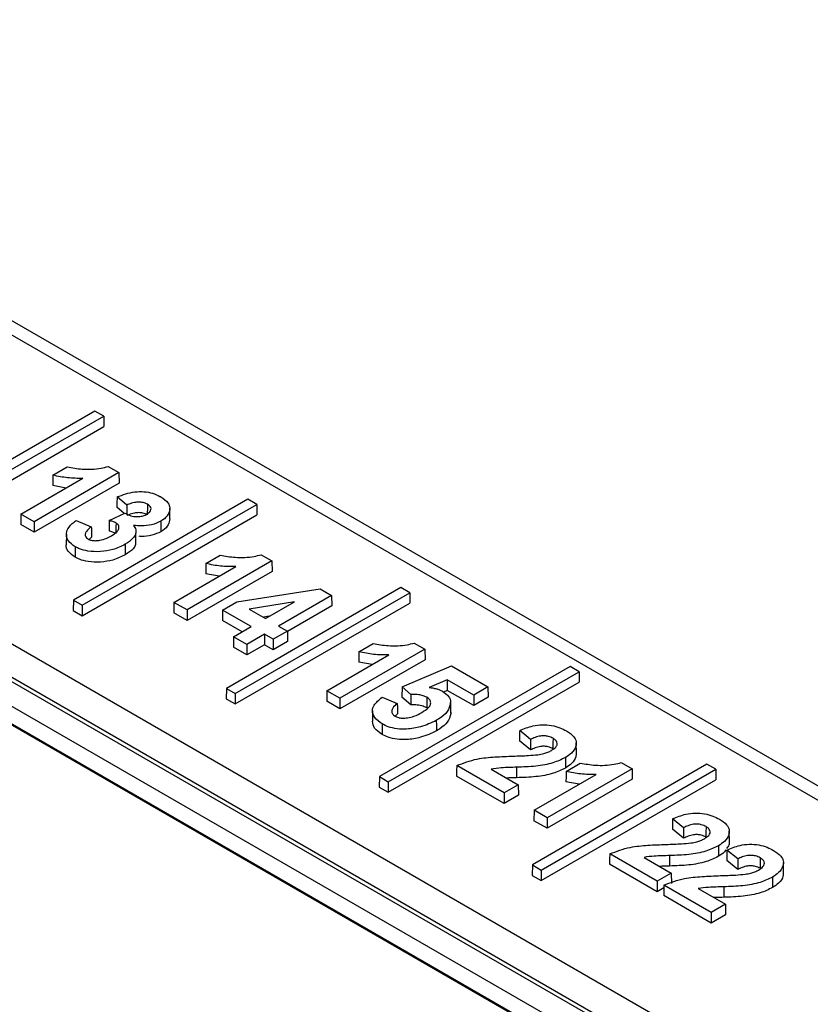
# Paper-space layout 'Sheet1' of a CAD drawing. Header units: millimetres. Extents: x -1 to 420, y -14 to 297.
# Tile 102 of 110: x 336.99 to 340.71, y 250.73 to 255.36. Entities that reach past the tile are written whole.
import ezdxf

# ---------------------------------------------------------------- set-up
doc = ezdxf.new("R2010")
doc.units = ezdxf.units.MM

psp = doc.layouts.new('Sheet1')

# ---------------------------------------------------------------- linework, layer by layer
at = {"color": 7, "linetype": 'Continuous', "lineweight": 25}
for p, q in [((341.124, 251.4703), (333.7676, 255.7171)), ((341.224, 251.4802), (333.8676, 255.727)), ((344.2703, 248.2019), (332.1363, 255.2067)), ((343.9499, 248.211), (332.0456, 255.0832)), ((343.9799, 248.214), (332.0756, 255.0862)), ((343.749, 248.211), (332.0456, 254.9672)), ((343.677, 248.1694), (332.0456, 254.8841)), ((343.5598, 248.2323), (332.1046, 254.8452)), ((337.3466, 253.52), (336.5271, 253.0469)), ((336.5688, 253.0228), (337.3883, 253.4959)), ((337.3883, 253.4959), (337.3466, 253.52)), ((337.3883, 253.4959), (337.389, 253.4469)), ((336.5688, 252.9734), (337.389, 253.4469)), ((337.1495, 253.2186), (337.2162, 253.2571)), ((337.4087, 253.2597), (337.4592, 253.2305)), ((337.4592, 253.2305), (337.0604, 253.0003)), ((337.4592, 253.2305), (337.4599, 253.1815)), ((336.9989, 253.0358), (337.29, 253.2039)), ((337.4599, 253.1815), (337.0604, 252.9509)), ((337.2113, 253.1584), (337.1486, 253.1695)), ((338.065, 253.1053), (337.2455, 252.6322)), ((337.2872, 252.6081), (338.1067, 253.0812)), ((337.4964, 253.0782), (337.4503, 253.1166)), ((338.1067, 253.0812), (338.065, 253.1053)), ((338.1067, 253.0812), (338.1074, 253.0322)), ((336.9989, 253.0358), (336.9981, 252.9868)), ((337.0604, 253.0003), (336.9989, 253.0358)), ((337.2872, 252.5587), (338.1074, 253.0322)), ((337.4136, 253.0056), (337.4875, 253.0405)), ((337.4841, 253.0389), (337.4496, 253.0677)), ((337.6983, 253.0148), (337.6977, 253.0638)), ((337.0604, 252.9509), (336.9981, 252.9868)), ((337.0604, 253.0003), (337.0604, 252.9509)), ((337.2577, 253.0054), (337.3295, 252.9758)), ((337.2123, 252.9406), (337.2118, 252.8916)), ((337.5385, 252.8969), (337.538, 252.9459)), ((337.3302, 252.9269), (337.3191, 252.9169)), ((337.8679, 252.8039), (337.9346, 252.8424)), ((338.1271, 252.8449), (338.1776, 252.8158)), ((338.1776, 252.8158), (337.7788, 252.5855)), ((338.1776, 252.8158), (338.1784, 252.7668)), ((337.7173, 252.6211), (338.0084, 252.7891)), ((338.1784, 252.7668), (337.7788, 252.5361)), ((337.9297, 252.7437), (337.867, 252.7548)), ((338.7834, 252.6905), (337.9639, 252.2174)), ((338.0056, 252.1934), (338.8251, 252.6665)), ((338.0123, 252.6237), (338.4042, 252.6849)), ((338.4042, 252.6849), (338.4578, 252.654)), ((338.8251, 252.6665), (338.7834, 252.6905)), ((338.8251, 252.6665), (338.8259, 252.6175)), ((337.2455, 252.6322), (337.2448, 252.5832)), ((337.2455, 252.6322), (337.2872, 252.6081)), ((337.7173, 252.6211), (337.7165, 252.5721)), ((337.7788, 252.5855), (337.7173, 252.6211)), ((337.9456, 252.5851), (338.0123, 252.6237)), ((338.0056, 252.144), (338.8259, 252.6175)), ((338.2832, 252.6242), (338.0706, 252.59)), ((338.1472, 252.5458), (338.2832, 252.6242)), ((338.4578, 252.654), (338.2087, 252.5102)), ((338.4578, 252.654), (338.4585, 252.605)), ((337.2448, 252.5832), (337.2872, 252.5587)), ((337.2872, 252.6081), (337.2872, 252.5587)), ((337.7788, 252.5361), (337.7165, 252.5721)), ((337.7788, 252.5855), (337.7788, 252.5361)), ((337.9456, 252.5851), (337.9449, 252.5361)), ((338.0805, 252.5072), (337.9456, 252.5851)), ((338.0706, 252.59), (338.1472, 252.5458)), ((338.4585, 252.605), (338.2503, 252.4848)), ((338.0377, 252.4825), (337.9449, 252.5361)), ((338.1647, 252.5559), (338.1374, 252.5515)), ((337.9975, 252.4593), (338.0805, 252.5072)), ((338.142, 252.4717), (338.059, 252.4238)), ((338.1835, 252.4478), (338.142, 252.4717)), ((338.142, 252.4717), (338.142, 252.4223)), ((338.2503, 252.4863), (338.1835, 252.4478)), ((338.2087, 252.5102), (338.2503, 252.4863)), ((338.2503, 252.4863), (338.251, 252.4373)), ((337.9975, 252.4593), (337.9967, 252.4103)), ((338.059, 252.4238), (337.9975, 252.4593)), ((338.1835, 252.4478), (338.1835, 252.3983)), ((338.251, 252.4373), (338.1835, 252.3983)), ((338.5864, 252.3892), (338.653, 252.4276)), ((338.8455, 252.4302), (338.896, 252.401)), ((338.059, 252.3744), (337.9967, 252.4103)), ((338.059, 252.4238), (338.059, 252.3744)), ((338.142, 252.4223), (338.059, 252.3744)), ((338.1835, 252.3983), (338.142, 252.4223)), ((338.896, 252.401), (338.4972, 252.1708)), ((338.896, 252.401), (338.8968, 252.352)), ((338.4357, 252.2063), (338.7268, 252.3744)), ((338.8968, 252.352), (338.4972, 252.1214)), ((338.6481, 252.329), (338.5854, 252.3401)), ((339.5779, 252.3197), (338.6823, 251.8027)), ((338.724, 251.7786), (339.6196, 252.2956)), ((338.7885, 252.2242), (339.0213, 252.3228)), ((339.0213, 252.3228), (339.1918, 252.2243)), ((339.6196, 252.2956), (339.5779, 252.3197)), ((339.6196, 252.2956), (339.6203, 252.2467)), ((338.724, 251.7292), (339.6203, 252.2467)), ((339.0012, 252.2573), (338.9166, 252.2215)), ((339.0012, 252.2573), (339.0011, 252.2079)), ((339.1251, 252.1858), (339.0012, 252.2573)), ((337.9639, 252.2174), (337.9632, 252.1684)), ((337.9639, 252.2174), (338.0056, 252.1934)), ((338.0056, 252.1934), (338.0056, 252.144)), ((338.4357, 252.2063), (338.435, 252.1573)), ((338.4972, 252.1708), (338.4357, 252.2063)), ((338.7885, 252.2242), (338.7878, 252.1753)), ((338.8294, 252.1888), (338.7885, 252.2242)), ((339.0011, 252.2079), (338.9825, 252.2001)), ((339.1251, 252.1364), (339.0011, 252.2079)), ((339.1918, 252.2243), (339.1251, 252.1858)), ((339.1918, 252.2243), (339.1925, 252.1753)), ((337.9632, 252.1684), (338.0056, 252.144)), ((338.4972, 252.1214), (338.435, 252.1573)), ((338.4972, 252.1708), (338.4972, 252.1214)), ((338.6945, 252.176), (338.7663, 252.1464)), ((338.8292, 252.1395), (338.7878, 252.1753)), ((338.8294, 252.1888), (338.8292, 252.1395)), ((339.017, 252.1014), (339.0165, 252.1504)), ((339.1251, 252.1858), (339.1251, 252.1364)), ((339.1925, 252.1753), (339.1251, 252.1364)), ((338.65, 252.1115), (338.6495, 252.0625)), ((338.7671, 252.0974), (338.7541, 252.0846)), ((339.3922, 251.9778), (339.3409, 252.0192)), ((339.3921, 251.9283), (339.3402, 251.9703)), ((339.6074, 251.9125), (339.6069, 251.9615)), ((339.2675, 251.7261), (339.0452, 251.8545)), ((339.2066, 251.8383), (339.3343, 251.7646)), ((339.3265, 251.8468), (339.3266, 251.7975)), ((340.2203, 251.8611), (339.4008, 251.388)), ((339.4424, 251.3639), (340.262, 251.837)), ((339.8687, 251.8395), (339.4699, 251.6093)), ((339.559, 251.8276), (339.6257, 251.8661)), ((339.8182, 251.8687), (339.8687, 251.8395)), ((339.8687, 251.8395), (339.8694, 251.7905)), ((340.262, 251.837), (340.2203, 251.8611)), ((340.262, 251.837), (340.2627, 251.788)), ((338.6823, 251.8027), (338.6816, 251.7537)), ((338.6823, 251.8027), (338.724, 251.7786)), ((338.724, 251.7786), (338.724, 251.7292)), ((339.2675, 251.6767), (339.0444, 251.8055)), ((339.4084, 251.6448), (339.6995, 251.8129)), ((339.4424, 251.3145), (340.2627, 251.788)), ((339.8694, 251.7905), (339.4699, 251.5599)), ((339.6208, 251.7675), (339.5581, 251.7785)), ((338.6816, 251.7537), (338.724, 251.7292)), ((339.3343, 251.7646), (339.2675, 251.7261)), ((339.3343, 251.7646), (339.335, 251.7156)), ((339.2675, 251.7261), (339.2675, 251.6767)), ((339.335, 251.7156), (339.2675, 251.6767)), ((339.4084, 251.6448), (339.4076, 251.5958)), ((339.4699, 251.6093), (339.4084, 251.6448)), ((339.4699, 251.5599), (339.4076, 251.5958)), ((339.4699, 251.6093), (339.4699, 251.5599)), ((340.1106, 251.563), (340.0593, 251.6045)), ((340.1105, 251.5136), (340.0586, 251.5555)), ((340.3258, 251.4977), (340.3253, 251.5467)), ((340.3648, 251.4162), (340.3136, 251.4577)), ((339.986, 251.3114), (339.7636, 251.4397)), ((339.9251, 251.4236), (340.0527, 251.3499)), ((340.045, 251.432), (340.045, 251.3827)), ((340.3647, 251.3668), (340.3129, 251.4087)), ((339.4008, 251.388), (339.4, 251.339)), ((339.4008, 251.388), (339.4424, 251.3639)), ((339.4424, 251.3639), (339.4424, 251.3145)), ((339.986, 251.262), (339.7628, 251.3908)), ((340.5801, 251.351), (340.5795, 251.3999)), ((339.4, 251.339), (339.4424, 251.3145)), ((340.0527, 251.3499), (339.986, 251.3114)), ((340.0527, 251.3499), (340.0534, 251.3009)), ((339.986, 251.3114), (339.986, 251.262)), ((340.0177, 251.2803), (339.986, 251.262)), ((340.2402, 251.1646), (340.0179, 251.293)), ((340.1793, 251.2768), (340.3069, 251.2031)), ((340.2992, 251.2852), (340.2992, 251.2359)), ((340.2402, 251.1152), (340.0171, 251.244)), ((340.3069, 251.2031), (340.2402, 251.1646)), ((340.3069, 251.2031), (340.3077, 251.1541)), ((340.2402, 251.1646), (340.2402, 251.1152)), ((340.3077, 251.1541), (340.2402, 251.1152))]:
    psp.add_line(p, q, dxfattribs=at)
at = {"color": 7, "linetype": 'Continuous', "lineweight": 25, "flags": 128}
for points in [[(337.1495, 253.2186), (337.1491, 253.1941), (337.1486, 253.1695)], [(337.4964, 253.0782), (337.4963, 253.0585), (337.4963, 253.0436), (337.4963, 253.036)], [(337.4454, 252.9937), (337.4453, 252.9781), (337.4451, 252.9613), (337.445, 252.9445)], [(337.8679, 252.8039), (337.8675, 252.7793), (337.867, 252.7548)], [(338.5864, 252.3892), (338.5859, 252.3646), (338.5854, 252.3401)], [(338.7663, 252.1464), (338.7666, 252.129), (338.7668, 252.1132), (338.7671, 252.0974)], [(339.0165, 252.1465), (339.0166, 252.1318), (339.0168, 252.1171), (339.017, 252.0975)], [(339.3922, 251.9778), (339.3921, 251.9556), (339.3921, 251.9283)], [(339.4975, 251.9828), (339.4974, 251.9607), (339.4971, 251.9336)], [(339.5556, 251.8924), (339.5557, 251.8777), (339.5559, 251.8629), (339.556, 251.8432)], [(339.0452, 251.8545), (339.0448, 251.83), (339.0444, 251.8055)], [(339.559, 251.8276), (339.5586, 251.8031), (339.5581, 251.7785)], [(340.1106, 251.563), (340.1105, 251.5409), (340.1105, 251.5136)], [(340.2741, 251.4777), (340.2742, 251.4629), (340.2743, 251.4482), (340.2744, 251.4285)], [(339.7636, 251.4397), (339.7632, 251.4153), (339.7628, 251.3908)], [(340.3648, 251.4162), (340.3648, 251.3941), (340.3647, 251.3668)], [(340.4702, 251.4213), (340.47, 251.3992), (340.4698, 251.3721)], [(340.5283, 251.3309), (340.5284, 251.3162), (340.5285, 251.3014), (340.5287, 251.2817)], [(340.0179, 251.293), (340.0175, 251.2685), (340.0171, 251.244)]]:
    psp.add_lwpolyline(points, dxfattribs=at)
at = {"color": 7, "linetype": 'Continuous', "lineweight": 25}
psp.add_ellipse((340.2237, 144.9038), major_axis=(-71.1009, 111.7438), ratio=0.546425, start_param=5.435695, end_param=5.512897, dxfattribs=at)
for points, knots in [([(337.2162, 253.2571), (337.2395, 253.2532), (337.2912, 253.2446), (337.3596, 253.247), (337.3976, 253.2568), (337.4087, 253.2597)], [0, 0, 0, 0, 0.368418, 0.816256, 1, 1, 1, 1]), ([(337.29, 253.2039), (337.278, 253.2038), (337.2539, 253.2035), (337.2182, 253.2063), (337.183, 253.2108), (337.1607, 253.216), (337.1495, 253.2186)], [0, 0, 0, 0, 0.2501835, 0.5007204, 0.7485594, 1, 1, 1, 1]), ([(337.4503, 253.1166), (337.4772, 253.1264), (337.5164, 253.1407), (337.5771, 253.1422), (337.6184, 253.1347), (337.6429, 253.124), (337.6547, 253.1176), (337.6561, 253.1168)], [0, 0, 0, 0, 0.412214, 0.599036, 0.785856, 0.973941, 1, 1, 1, 1]), ([(337.4503, 253.1166), (337.4502, 253.1084), (337.4499, 253.0921), (337.4497, 253.0758), (337.4496, 253.0677)], [0, 0, 0, 0, 0.5000247, 1, 1, 1, 1]), ([(337.5928, 253.0824), (337.5863, 253.0853), (337.5742, 253.0908), (337.5517, 253.0925), (337.5283, 253.0903), (337.5101, 253.0844), (337.4994, 253.0795), (337.4964, 253.0782)], [0, 0, 0, 0, 0.226999, 0.426417, 0.616263, 0.89115, 1, 1, 1, 1]), ([(337.5908, 253.0361), (337.5961, 253.0396), (337.6052, 253.0456), (337.6107, 253.0567), (337.6095, 253.0668), (337.6031, 253.0758), (337.596, 253.0803), (337.5928, 253.0824)], [0, 0, 0, 0, 0.2646172, 0.4564827, 0.6487924, 0.8409168, 1, 1, 1, 1]), ([(337.5928, 253.0824), (337.5927, 253.0759), (337.5926, 253.0645), (337.5925, 253.048), (337.5924, 253.0381), (337.5924, 253.0331)], [0, 0, 0, 0, 0.394277, 0.697114, 1, 1, 1, 1]), ([(337.6561, 253.1168), (337.6691, 253.1078), (337.691, 253.0927), (337.7004, 253.0627), (337.6929, 253.0344), (337.674, 253.0136), (337.6589, 253.0044), (337.6558, 253.0026)], [0, 0, 0, 0, 0.271993, 0.458941, 0.700293, 0.93953, 1, 1, 1, 1]), ([(337.4875, 253.0405), (337.4924, 253.0377), (337.5043, 253.0312), (337.5229, 253.0255), (337.5362, 253.0244), (337.5402, 253.024)], [0, 0, 0, 0, 0.337699, 0.802701, 1, 1, 1, 1]), ([(337.5924, 253.0331), (337.5859, 253.0361), (337.5739, 253.0415), (337.5515, 253.0432), (337.5282, 253.0409), (337.5101, 253.035), (337.4993, 253.0301), (337.4963, 253.0287)], [0, 0, 0, 0, 0.227535, 0.425217, 0.614079, 0.888762, 1, 1, 1, 1]), ([(337.5402, 253.024), (337.548, 253.0242), (337.563, 253.0245), (337.5798, 253.0302), (337.5879, 253.0345), (337.5908, 253.0361)], [0, 0, 0, 0, 0.410459, 0.789339, 1, 1, 1, 1]), ([(337.2541, 252.8825), (337.2417, 252.8913), (337.2183, 252.9079), (337.2097, 252.9388), (337.218, 252.9699), (337.2385, 252.9915), (337.2546, 253.0032), (337.2577, 253.0054)], [0, 0, 0, 0, 0.247449, 0.467719, 0.66868, 0.936703, 1, 1, 1, 1]), ([(337.4136, 253.0056), (337.4135, 253.0003), (337.4133, 252.9894), (337.413, 252.9731), (337.4128, 252.962), (337.4127, 252.9565)], [0, 0, 0, 0, 0.32633, 0.663139, 1, 1, 1, 1]), ([(337.4454, 252.9937), (337.443, 252.995), (337.4382, 252.9976), (337.4275, 253.0016), (337.4191, 253.004), (337.4136, 253.0056)], [0, 0, 0, 0, 0.2576717, 0.5155915, 1, 1, 1, 1]), ([(337.4236, 252.9335), (337.4337, 252.9401), (337.4491, 252.9501), (337.4588, 252.9667), (337.4594, 252.9781), (337.4547, 252.9874), (337.4484, 252.9916), (337.4454, 252.9937)], [0, 0, 0, 0, 0.381702, 0.584604, 0.757263, 0.880543, 1, 1, 1, 1]), ([(337.527, 252.9826), (337.5317, 252.9761), (337.541, 252.9632), (337.5383, 252.9419), (337.5241, 252.9173), (337.5022, 252.903), (337.4887, 252.8941)], [0, 0, 0, 0, 0.2155572, 0.4208336, 0.6406749, 1, 1, 1, 1]), ([(337.6558, 253.0026), (337.6422, 252.9961), (337.6157, 252.9837), (337.5681, 252.9789), (337.5395, 252.9815), (337.527, 252.9826)], [0, 0, 0, 0, 0.3750499, 0.7276043, 1, 1, 1, 1]), ([(337.6558, 253.0026), (337.6559, 252.9976), (337.656, 252.9878), (337.6561, 252.9714), (337.6562, 252.9599), (337.6562, 252.9533)], [0, 0, 0, 0, 0.300005, 0.60001, 1, 1, 1, 1]), ([(337.6979, 253.0149), (337.6966, 253.005), (337.6941, 252.9849), (337.6744, 252.9644), (337.6593, 252.9552), (337.6562, 252.9533)], [0, 0, 0, 0, 0.436015, 0.886088, 1, 1, 1, 1]), ([(337.3295, 252.9758), (337.3206, 252.9691), (337.307, 252.959), (337.2999, 252.9422), (337.3012, 252.9299), (337.3088, 252.9224), (337.3135, 252.9193), (337.3144, 252.9187)], [0, 0, 0, 0, 0.394056, 0.598649, 0.804711, 0.961795, 1, 1, 1, 1]), ([(337.3144, 252.9187), (337.3192, 252.9165), (337.3288, 252.9121), (337.349, 252.9104), (337.3738, 252.9128), (337.4002, 252.9209), (337.416, 252.9294), (337.4236, 252.9335)], [0, 0, 0, 0, 0.14528, 0.290651, 0.477989, 0.748643, 1, 1, 1, 1]), ([(337.3295, 252.9758), (337.3295, 252.9708), (337.3297, 252.9601), (337.33, 252.9437), (337.3301, 252.9325), (337.3302, 252.9269)], [0, 0, 0, 0, 0.311727, 0.655889, 1, 1, 1, 1]), ([(337.445, 252.9445), (337.4426, 252.9458), (337.4378, 252.9484), (337.427, 252.9524), (337.4183, 252.9549), (337.4127, 252.9565)], [0, 0, 0, 0, 0.253442, 0.507102, 1, 1, 1, 1]), ([(337.6562, 252.9533), (337.6425, 252.947), (337.6159, 252.9346), (337.5774, 252.93), (337.5577, 252.9314), (337.5542, 252.9316)], [0, 0, 0, 0, 0.467466, 0.906453, 1, 1, 1, 1]), ([(337.2538, 252.8332), (337.2417, 252.8421), (337.219, 252.8587), (337.2092, 252.8811), (337.2119, 252.8913), (337.212, 252.8916)], [0, 0, 0, 0, 0.520867, 0.984262, 1, 1, 1, 1]), ([(337.4887, 252.8941), (337.47, 252.8848), (337.4362, 252.8681), (337.3732, 252.8581), (337.3183, 252.8598), (337.2779, 252.87), (337.2606, 252.8791), (337.2541, 252.8825)], [0, 0, 0, 0, 0.278797, 0.505634, 0.732615, 0.899451, 1, 1, 1, 1]), ([(337.4887, 252.8941), (337.4887, 252.8891), (337.4888, 252.8793), (337.4889, 252.8629), (337.489, 252.8514), (337.489, 252.8449)], [0, 0, 0, 0, 0.300005, 0.60001, 1, 1, 1, 1]), ([(337.5378, 252.8969), (337.5377, 252.8958), (337.5373, 252.8875), (337.5236, 252.8682), (337.5022, 252.8538), (337.489, 252.8449)], [0, 0, 0, 0, 0.055404, 0.414949, 1, 1, 1, 1]), ([(337.2541, 252.8825), (337.2541, 252.8775), (337.254, 252.8677), (337.2539, 252.8513), (337.2538, 252.8398), (337.2538, 252.8332)], [0, 0, 0, 0, 0.300005, 0.60001, 1, 1, 1, 1]), ([(337.489, 252.8449), (337.4704, 252.8356), (337.4366, 252.8189), (337.3734, 252.8089), (337.3183, 252.8105), (337.2778, 252.8208), (337.2603, 252.8298), (337.2538, 252.8332)], [0, 0, 0, 0, 0.277888, 0.504722, 0.731713, 0.898797, 1, 1, 1, 1]), ([(337.9346, 252.8424), (337.9579, 252.8385), (338.0096, 252.8299), (338.078, 252.8323), (338.116, 252.8421), (338.1271, 252.8449)], [0, 0, 0, 0, 0.368418, 0.816256, 1, 1, 1, 1]), ([(338.0084, 252.7891), (337.9964, 252.789), (337.9723, 252.7888), (337.9366, 252.7916), (337.9014, 252.7961), (337.8792, 252.8013), (337.8679, 252.8039)], [0, 0, 0, 0, 0.2501835, 0.5007204, 0.7485594, 1, 1, 1, 1]), ([(338.653, 252.4276), (338.6763, 252.4237), (338.728, 252.4151), (338.7964, 252.4176), (338.8345, 252.4274), (338.8455, 252.4302)], [0, 0, 0, 0, 0.368418, 0.816256, 1, 1, 1, 1]), ([(338.7268, 252.3744), (338.7148, 252.3743), (338.6908, 252.3741), (338.6551, 252.3768), (338.6198, 252.3814), (338.5976, 252.3865), (338.5864, 252.3892)], [0, 0, 0, 0, 0.2501835, 0.5007204, 0.7485594, 1, 1, 1, 1]), ([(338.9166, 252.2215), (338.9222, 252.2208), (338.9335, 252.2192), (338.9498, 252.2158), (338.9649, 252.2107), (338.9736, 252.2062), (338.978, 252.204)], [0, 0, 0, 0, 0.249213, 0.498901, 0.745914, 1, 1, 1, 1]), ([(338.978, 252.204), (338.9891, 252.1961), (339.0105, 252.181), (339.0167, 252.1594), (339.0165, 252.1484), (339.0165, 252.1465)], [0, 0, 0, 0, 0.474484, 0.911024, 1, 1, 1, 1]), ([(338.6954, 252.0504), (338.682, 252.0598), (338.6566, 252.0776), (338.647, 252.1101), (338.6571, 252.1444), (338.6804, 252.164), (338.6945, 252.176)], [0, 0, 0, 0, 0.259701, 0.49187, 0.690504, 1, 1, 1, 1]), ([(338.7663, 252.1464), (338.7578, 252.1395), (338.7443, 252.1286), (338.7397, 252.1111), (338.742, 252.0972), (338.7511, 252.0902), (338.7557, 252.0866)], [0, 0, 0, 0, 0.378904, 0.60705, 0.79717, 1, 1, 1, 1]), ([(338.9047, 252.1752), (338.8971, 252.1787), (338.882, 252.1857), (338.8548, 252.1893), (338.8373, 252.1889), (338.8294, 252.1888)], [0, 0, 0, 0, 0.353361, 0.707547, 1, 1, 1, 1]), ([(338.8813, 252.1041), (338.893, 252.1115), (338.9107, 252.1225), (338.9233, 252.1414), (338.9238, 252.1562), (338.9161, 252.1679), (338.9077, 252.1733), (338.9047, 252.1752)], [0, 0, 0, 0, 0.3674866, 0.5501326, 0.7340247, 0.9029533, 1, 1, 1, 1]), ([(338.9047, 252.1752), (338.9046, 252.1687), (338.9045, 252.1572), (338.9044, 252.1408), (338.9043, 252.131), (338.9043, 252.126)], [0, 0, 0, 0, 0.397904, 0.698952, 1, 1, 1, 1]), ([(339.0165, 252.1465), (339.0129, 252.1334), (339.0059, 252.1076), (338.975, 252.0821), (338.9547, 252.0697), (338.9495, 252.0665)], [0, 0, 0, 0, 0.43411, 0.854269, 1, 1, 1, 1]), ([(338.7557, 252.0866), (338.7607, 252.0843), (338.7706, 252.0796), (338.7917, 252.0771), (338.8175, 252.0785), (338.85, 252.0872), (338.8697, 252.0978), (338.8813, 252.1041)], [0, 0, 0, 0, 0.132008, 0.264939, 0.438401, 0.668783, 1, 1, 1, 1]), ([(338.9043, 252.126), (338.8968, 252.1295), (338.8818, 252.1364), (338.8546, 252.14), (338.8371, 252.1396), (338.8292, 252.1395)], [0, 0, 0, 0, 0.351581, 0.703989, 1, 1, 1, 1]), ([(338.6951, 252.0012), (338.6813, 252.0106), (338.6552, 252.0285), (338.6513, 252.0516), (338.6495, 252.0625)], [0, 0, 0, 0, 0.528839, 1, 1, 1, 1]), ([(338.9495, 252.0665), (338.9258, 252.0554), (338.8844, 252.0361), (338.8177, 252.0251), (338.7646, 252.0258), (338.7247, 252.0352), (338.7045, 252.0457), (338.6954, 252.0504)], [0, 0, 0, 0, 0.318308, 0.557368, 0.714231, 0.871506, 1, 1, 1, 1]), ([(338.9495, 252.0665), (338.9495, 252.0615), (338.9496, 252.0517), (338.9497, 252.0353), (338.9498, 252.0238), (338.9499, 252.0173)], [0, 0, 0, 0, 0.300005, 0.60001, 1, 1, 1, 1]), ([(339.017, 252.0975), (339.0134, 252.0843), (339.0063, 252.0585), (338.9754, 252.0329), (338.9551, 252.0204), (338.9499, 252.0173)], [0, 0, 0, 0, 0.4344197, 0.8547761, 1, 1, 1, 1]), ([(338.6954, 252.0504), (338.6954, 252.0455), (338.6953, 252.0356), (338.6952, 252.0192), (338.6951, 252.0078), (338.6951, 252.0012)], [0, 0, 0, 0, 0.300005, 0.60001, 1, 1, 1, 1]), ([(338.9499, 252.0173), (338.9261, 252.0062), (338.8846, 251.9868), (338.8177, 251.9758), (338.7645, 251.9765), (338.7245, 251.986), (338.7042, 251.9965), (338.6951, 252.0012)], [0, 0, 0, 0, 0.318144, 0.557146, 0.71417, 0.87159, 1, 1, 1, 1]), ([(339.3409, 252.0192), (339.3408, 252.011), (339.3405, 251.9947), (339.3403, 251.9784), (339.3402, 251.9703)], [0, 0, 0, 0, 0.500024, 1, 1, 1, 1]), ([(339.3409, 252.0192), (339.3607, 252.0275), (339.3926, 252.0409), (339.4465, 252.0482), (339.4912, 252.0445), (339.5301, 252.0335), (339.5506, 252.0227), (339.5604, 252.0175)], [0, 0, 0, 0, 0.296028, 0.478336, 0.661472, 0.837572, 1, 1, 1, 1]), ([(339.5604, 252.0175), (339.5731, 252.0091), (339.5947, 251.9948), (339.6086, 251.9686), (339.6052, 251.9415), (339.5888, 251.9144), (339.5658, 251.8992), (339.5556, 251.8924)], [0, 0, 0, 0, 0.234716, 0.402364, 0.570142, 0.810479, 1, 1, 1, 1]), ([(339.4975, 251.9828), (339.4906, 251.9862), (339.4788, 251.992), (339.4573, 251.995), (339.4354, 251.9938), (339.413, 251.9876), (339.399, 251.981), (339.3922, 251.9778)], [0, 0, 0, 0, 0.228294, 0.385968, 0.543512, 0.777066, 1, 1, 1, 1]), ([(339.4901, 251.9257), (339.4977, 251.9306), (339.5099, 251.9385), (339.518, 251.9525), (339.517, 251.9642), (339.5099, 251.9748), (339.5016, 251.9802), (339.4975, 251.9828)], [0, 0, 0, 0, 0.303114, 0.484782, 0.66749, 0.838671, 1, 1, 1, 1]), ([(339.4971, 251.9336), (339.4902, 251.937), (339.4785, 251.9428), (339.4571, 251.9458), (339.4353, 251.9444), (339.413, 251.9382), (339.399, 251.9316), (339.3921, 251.9283)], [0, 0, 0, 0, 0.22875, 0.3851009, 0.5413279, 0.7746982, 1, 1, 1, 1]), ([(339.4267, 251.9058), (339.436, 251.9075), (339.4522, 251.9103), (339.4737, 251.9171), (339.4846, 251.9228), (339.4901, 251.9257)], [0, 0, 0, 0, 0.3986215, 0.6946509, 1, 1, 1, 1]), ([(339.0452, 251.8545), (339.0763, 251.8664), (339.1312, 251.8874), (339.2254, 251.8958), (339.2821, 251.898), (339.3107, 251.8991)], [0, 0, 0, 0, 0.392639, 0.693174, 1, 1, 1, 1]), ([(339.3107, 251.8991), (339.3227, 251.8995), (339.3466, 251.9003), (339.3855, 251.9019), (339.412, 251.9044), (339.4267, 251.9058)], [0, 0, 0, 0, 0.308716, 0.6174, 1, 1, 1, 1]), ([(339.5556, 251.8924), (339.5369, 251.8834), (339.4964, 251.8638), (339.4151, 251.8498), (339.3567, 251.8478), (339.3265, 251.8468)], [0, 0, 0, 0, 0.292824, 0.633976, 1, 1, 1, 1]), ([(339.606, 251.9125), (339.6059, 251.907), (339.6058, 251.8901), (339.5889, 251.8652), (339.5661, 251.85), (339.556, 251.8432)], [0, 0, 0, 0, 0.215237, 0.654031, 1, 1, 1, 1]), ([(339.3265, 251.8468), (339.3146, 251.8463), (339.2906, 251.8455), (339.2502, 251.8445), (339.2226, 251.8406), (339.2066, 251.8383)], [0, 0, 0, 0, 0.2974, 0.594794, 1, 1, 1, 1]), ([(339.556, 251.8432), (339.5373, 251.8342), (339.4967, 251.8146), (339.4153, 251.8005), (339.3568, 251.7985), (339.3266, 251.7975)], [0, 0, 0, 0, 0.292357, 0.633726, 1, 1, 1, 1]), ([(339.6995, 251.8129), (339.6875, 251.8128), (339.6634, 251.8126), (339.6277, 251.8153), (339.5925, 251.8199), (339.5702, 251.825), (339.559, 251.8276)], [0, 0, 0, 0, 0.2501835, 0.5007204, 0.7485594, 1, 1, 1, 1]), ([(339.6257, 251.8661), (339.649, 251.8622), (339.7007, 251.8536), (339.7691, 251.8561), (339.8071, 251.8658), (339.8182, 251.8687)], [0, 0, 0, 0, 0.368418, 0.816256, 1, 1, 1, 1]), ([(339.3266, 251.7975), (339.3146, 251.7971), (339.2991, 251.7967), (339.2837, 251.796), (339.2802, 251.7958)], [0, 0, 0, 0, 0.7752, 1, 1, 1, 1]), ([(340.0593, 251.6045), (340.0592, 251.5963), (340.059, 251.58), (340.0587, 251.5637), (340.0586, 251.5555)], [0, 0, 0, 0, 0.500024, 1, 1, 1, 1]), ([(340.0593, 251.6045), (340.0791, 251.6127), (340.1111, 251.6261), (340.1649, 251.6335), (340.2096, 251.6298), (340.2485, 251.6187), (340.269, 251.6079), (340.2788, 251.6028)], [0, 0, 0, 0, 0.296028, 0.478336, 0.661472, 0.837572, 1, 1, 1, 1]), ([(340.2788, 251.6028), (340.2915, 251.5944), (340.3131, 251.5801), (340.327, 251.5539), (340.3237, 251.5267), (340.3072, 251.4997), (340.2842, 251.4844), (340.2741, 251.4777)], [0, 0, 0, 0, 0.234716, 0.402364, 0.570142, 0.810479, 1, 1, 1, 1]), ([(340.2159, 251.568), (340.209, 251.5715), (340.1972, 251.5773), (340.1757, 251.5803), (340.1538, 251.579), (340.1314, 251.5728), (340.1174, 251.5662), (340.1106, 251.563)], [0, 0, 0, 0, 0.228294, 0.385968, 0.543512, 0.777066, 1, 1, 1, 1]), ([(340.2086, 251.5109), (340.2162, 251.5159), (340.2283, 251.5238), (340.2364, 251.5377), (340.2354, 251.5495), (340.2283, 251.5601), (340.22, 251.5654), (340.2159, 251.568)], [0, 0, 0, 0, 0.303114, 0.484782, 0.66749, 0.838671, 1, 1, 1, 1]), ([(340.2159, 251.568), (340.2159, 251.5607), (340.2158, 251.5443), (340.2156, 251.5279), (340.2156, 251.5188)], [0, 0, 0, 0, 0.44812, 1, 1, 1, 1]), ([(340.2156, 251.5188), (340.2086, 251.5223), (340.1969, 251.5281), (340.1755, 251.531), (340.1537, 251.5297), (340.1314, 251.5235), (340.1174, 251.5168), (340.1105, 251.5136)], [0, 0, 0, 0, 0.2287692, 0.3851162, 0.5413393, 0.7747037, 1, 1, 1, 1]), ([(340.1451, 251.4911), (340.1544, 251.4927), (340.1706, 251.4956), (340.1921, 251.5024), (340.203, 251.5081), (340.2086, 251.5109)], [0, 0, 0, 0, 0.3986215, 0.6946509, 1, 1, 1, 1]), ([(339.7636, 251.4397), (339.7947, 251.4516), (339.8497, 251.4727), (339.9438, 251.4811), (340.0005, 251.4833), (340.0291, 251.4844)], [0, 0, 0, 0, 0.392639, 0.693174, 1, 1, 1, 1]), ([(340.0291, 251.4844), (340.0411, 251.4848), (340.0651, 251.4856), (340.1039, 251.4871), (340.1304, 251.4897), (340.1451, 251.4911)], [0, 0, 0, 0, 0.308716, 0.6174, 1, 1, 1, 1]), ([(340.2741, 251.4777), (340.2553, 251.4687), (340.2148, 251.4491), (340.1335, 251.435), (340.0752, 251.433), (340.045, 251.432)], [0, 0, 0, 0, 0.292824, 0.633976, 1, 1, 1, 1]), ([(340.3088, 251.4589), (340.307, 251.4557), (340.3004, 251.444), (340.2854, 251.435), (340.2744, 251.4285)], [0, 0, 0, 0, 0.273583, 1, 1, 1, 1]), ([(340.3244, 251.4978), (340.3247, 251.4922), (340.3252, 251.4808), (340.317, 251.4704), (340.3128, 251.4652)], [0, 0, 0, 0, 0.492203, 1, 1, 1, 1]), ([(340.3136, 251.4577), (340.3135, 251.4495), (340.3132, 251.4332), (340.313, 251.4169), (340.3129, 251.4087)], [0, 0, 0, 0, 0.500024, 1, 1, 1, 1]), ([(340.3136, 251.4577), (340.3334, 251.466), (340.3653, 251.4793), (340.4192, 251.4867), (340.4639, 251.483), (340.5028, 251.472), (340.5233, 251.4612), (340.5331, 251.456)], [0, 0, 0, 0, 0.296028, 0.478336, 0.661472, 0.837572, 1, 1, 1, 1]), ([(340.5331, 251.456), (340.5457, 251.4476), (340.5674, 251.4333), (340.5812, 251.4071), (340.5779, 251.38), (340.5614, 251.3529), (340.5384, 251.3376), (340.5283, 251.3309)], [0, 0, 0, 0, 0.234705, 0.402363, 0.570141, 0.810479, 1, 1, 1, 1]), ([(340.045, 251.432), (340.033, 251.4316), (340.009, 251.4308), (339.9686, 251.4298), (339.941, 251.4258), (339.9251, 251.4236)], [0, 0, 0, 0, 0.2974, 0.594794, 1, 1, 1, 1]), ([(340.2744, 251.4285), (340.2557, 251.4194), (340.2151, 251.3998), (340.1337, 251.3858), (340.0753, 251.3838), (340.045, 251.3827)], [0, 0, 0, 0, 0.292357, 0.633726, 1, 1, 1, 1]), ([(340.4702, 251.4213), (340.4632, 251.4247), (340.4515, 251.4305), (340.43, 251.4335), (340.4081, 251.4322), (340.3857, 251.4261), (340.3717, 251.4195), (340.3648, 251.4162)], [0, 0, 0, 0, 0.228294, 0.385968, 0.543512, 0.777066, 1, 1, 1, 1]), ([(340.4628, 251.3641), (340.4704, 251.3691), (340.4826, 251.377), (340.4906, 251.391), (340.4897, 251.4027), (340.4826, 251.4133), (340.4742, 251.4187), (340.4702, 251.4213)], [0, 0, 0, 0, 0.303114, 0.484783, 0.667492, 0.838697, 1, 1, 1, 1]), ([(340.045, 251.3827), (340.033, 251.3824), (340.0175, 251.3819), (340.0021, 251.3813), (339.9986, 251.3811)], [0, 0, 0, 0, 0.7752, 1, 1, 1, 1]), ([(340.4698, 251.3721), (340.4629, 251.3755), (340.4511, 251.3813), (340.4297, 251.3842), (340.408, 251.3829), (340.3856, 251.3767), (340.3716, 251.3701), (340.3647, 251.3668)], [0, 0, 0, 0, 0.22875, 0.3851009, 0.5413279, 0.7746982, 1, 1, 1, 1]), ([(340.3993, 251.3443), (340.4086, 251.3459), (340.4248, 251.3488), (340.4464, 251.3556), (340.4573, 251.3613), (340.4628, 251.3641)], [0, 0, 0, 0, 0.398606, 0.694649, 1, 1, 1, 1]), ([(340.0179, 251.293), (340.049, 251.3049), (340.1039, 251.3259), (340.1981, 251.3343), (340.2547, 251.3365), (340.2834, 251.3376)], [0, 0, 0, 0, 0.392639, 0.693174, 1, 1, 1, 1]), ([(340.2834, 251.3376), (340.2954, 251.338), (340.3193, 251.3388), (340.3581, 251.3404), (340.3847, 251.3429), (340.3993, 251.3443)], [0, 0, 0, 0, 0.308716, 0.6174, 1, 1, 1, 1]), ([(340.5283, 251.3309), (340.5096, 251.3219), (340.469, 251.3023), (340.3878, 251.2883), (340.3294, 251.2863), (340.2992, 251.2852)], [0, 0, 0, 0, 0.292826, 0.633976, 1, 1, 1, 1]), ([(340.5787, 251.351), (340.5786, 251.3455), (340.5785, 251.3286), (340.5615, 251.3037), (340.5387, 251.2885), (340.5287, 251.2817)], [0, 0, 0, 0, 0.215223, 0.654029, 1, 1, 1, 1]), ([(340.2992, 251.2852), (340.2872, 251.2848), (340.2633, 251.284), (340.2229, 251.283), (340.1952, 251.2791), (340.1793, 251.2768)], [0, 0, 0, 0, 0.297389, 0.594787, 1, 1, 1, 1]), ([(340.5287, 251.2817), (340.51, 251.2727), (340.4694, 251.2531), (340.388, 251.239), (340.3295, 251.237), (340.2992, 251.2359)], [0, 0, 0, 0, 0.292357, 0.633726, 1, 1, 1, 1]), ([(340.2992, 251.2359), (340.2873, 251.2356), (340.2718, 251.2352), (340.2564, 251.2345), (340.2529, 251.2343)], [0, 0, 0, 0, 0.7752, 1, 1, 1, 1])]:
    psp.add_open_spline(points, degree=3, knots=knots, dxfattribs=at)

doc.saveas('drawing.dxf')
